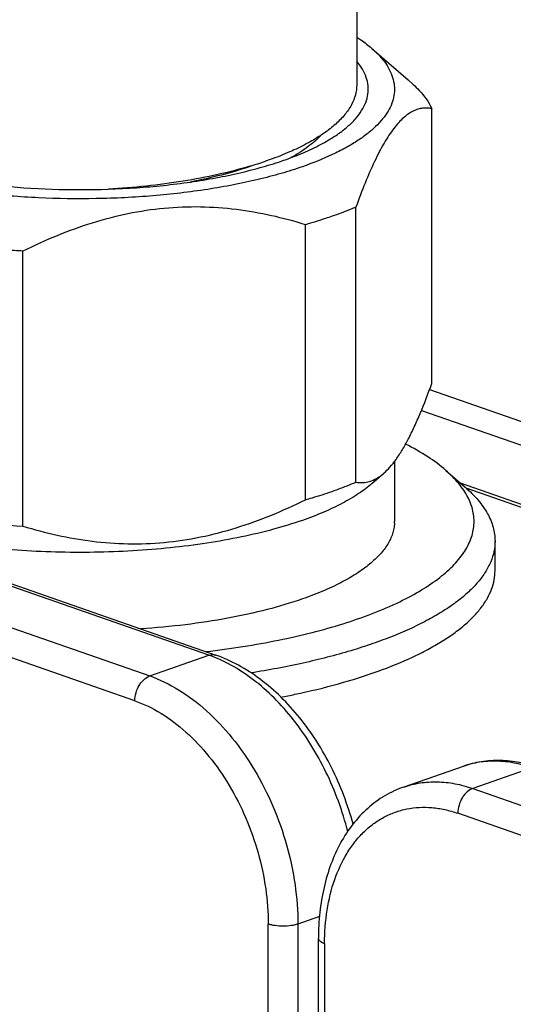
# Model space of a CAD drawing. Header units: millimetres. Extents: x -115 to 574, y -13 to 492.
# Tile 10 of 23: x 408 to 432, y 125 to 172. Entities that reach past the tile are written whole.
import ezdxf

# ---------------------------------------------------------------- set-up
doc = ezdxf.new("R2010")
doc.units = ezdxf.units.MM
doc.header["$LTSCALE"] = 30.734
doc.layers.get('0').update_dxf_attribs({"linetype": 'CONTINUOUS'})

msp = doc.modelspace()

# ---------------------------------------------------------------- linework, layer by layer
at = {"color": 7, "linetype": 'CONTINUOUS'}
for p, q in [((424.302, 193.845), (424.302, 168.524)), ((425.027, 170.264), (426.752, 168.763)), ((426.752, 168.762), (427.001, 168.543)), ((417.248, 141.313), (340.032, 168.214)), ((340.361, 168.221), (417.577, 141.32)), ((337.203, 167.228), (414.419, 140.327)), ((427.882, 154.274), (427.882, 167.396)), ((413.712, 139.143), (336.496, 166.044)), ((420.436, 165.057), (419.947, 164.881)), ((419.224, 164.651), (419.193, 164.642)), ((419.225, 164.651), (419.193, 164.642)), ((419.229, 164.636), (419.209, 164.629)), ((424.266, 149.572), (424.266, 162.695)), ((421.856, 148.733), (421.856, 161.855)), ((408.367, 147.474), (408.367, 160.596)), ((427.777, 153.988), (440.245, 149.645)), ((427.39, 152.995), (439.778, 148.679)), ((426.103, 150.559), (426.103, 147.699)), ((425.027, 149.503), (425.593, 149.996)), ((428.554, 150.136), (429.482, 149.328)), ((437.842, 146.532), (429.259, 149.522)), ((437.732, 146.425), (429.527, 149.285)), ((430.902, 145.356), (430.902, 146.762)), ((414.419, 140.327), (417.248, 141.313)), ((429.375, 136.015), (426.546, 135.029)), ((432.666, 135.945), (429.837, 134.959)), ((429.837, 134.959), (507.054, 108.051)), ((506.346, 106.867), (429.13, 133.775)), ((422.524, 128.85), (421.491, 128.49)), ((420.08, 103.019), (420.077, 128.49)), ((421.491, 128.49), (421.494, 103.512)), ((422.475, 103.855), (422.474, 127.804)), ((422.767, 127.557), (422.768, 103.957))]:
    msp.add_line(p, q, dxfattribs=at)
for centre, radius, start, end in [((413.871, 182.663), 18.791, 286.5557, 288.866), ((424.278, 147.699), 1.824, 357.3929, 359.9992), ((413.249, 177.896), 39.29, 280.9032, 281.9038)]:
    msp.add_arc(centre, radius, start, end, dxfattribs=at)
for points, knots in [([(424.308, 170.799), (424.374, 170.756), (424.623, 170.59), (424.86, 170.408), (425.027, 170.264)], [0, 0, 0, 0, 0.262913, 1, 1, 1, 1]), ([(425.027, 170.264), (425.156, 170.151), (425.393, 169.923), (425.691, 169.555), (425.912, 169.178), (426.054, 168.795), (426.114, 168.407), (426.091, 168.018), (425.986, 167.633), (425.801, 167.253), (425.538, 166.881), (425.198, 166.518), (424.785, 166.165), (424.3, 165.824), (423.745, 165.497), (422.887, 165.065), (422.192, 164.79), (421.707, 164.621)], [0, 0, 0, 0, 0.061641, 0.117907, 0.169568, 0.217724, 0.263812, 0.309505, 0.35653, 0.406448, 0.460516, 0.51965, 0.584457, 0.655295, 0.732323, 0.81555, 1, 1, 1, 1]), ([(423.866, 166.537), (424.001, 166.653), (424.244, 166.891), (424.54, 167.277), (424.744, 167.675), (424.852, 168.08), (424.86, 168.488), (424.769, 168.894), (424.582, 169.293), (424.404, 169.539), (424.303, 169.66)], [0, 0, 0, 0, 0.149456, 0.284221, 0.40695, 0.521512, 0.632873, 0.746508, 0.867524, 1, 1, 1, 1]), ([(424.302, 168.524), (424.302, 168.363), (424.257, 168.031), (424.057, 167.548), (423.733, 167.08), (423.289, 166.628), (422.729, 166.195), (422.06, 165.784), (421.287, 165.398), (420.73, 165.168), (420.436, 165.057)], [0, 0, 0, 0, 0.088011, 0.18112, 0.283603, 0.398336, 0.526923, 0.670111, 0.827967, 1, 1, 1, 1]), ([(427.001, 168.543), (427.098, 168.453), (427.442, 168.113), (427.733, 167.714), (427.882, 167.396)], [0, 0, 0, 0, 0.274118, 1, 1, 1, 1]), ([(427.882, 167.396), (427.81, 167.409), (427.665, 167.426), (427.442, 167.416), (427.216, 167.366), (426.897, 167.238), (426.588, 167.017), (426.294, 166.724), (426.062, 166.444), (425.83, 166.116), (425.6, 165.742), (425.37, 165.323), (425.058, 164.691), (424.68, 163.814), (424.404, 163.08), (424.266, 162.695)], [0, 0, 0, 0, 0.03442, 0.069156, 0.105145, 0.14346, 0.23117, 0.282572, 0.33977, 0.403058, 0.472481, 0.547869, 0.62889, 0.80602, 1, 1, 1, 1]), ([(420.824, 164.929), (421.138, 165.039), (421.733, 165.267), (422.558, 165.654), (423.267, 166.068), (423.683, 166.377), (423.866, 166.537)], [0, 0, 0, 0, 0.288773, 0.55214, 0.789204, 1, 1, 1, 1]), ([(422.613, 166.135), (422.423, 165.93), (421.961, 165.532), (421.445, 165.211), (421.16, 165.054)], [0, 0, 0, 0, 0.462875, 1, 1, 1, 1]), ([(401.378, 164.93), (401.708, 164.815), (402.398, 164.599), (403.48, 164.321), (404.635, 164.081), (406.284, 163.81), (408.446, 163.586), (411.1, 163.496), (413.755, 163.585), (415.917, 163.81), (417.566, 164.08), (418.721, 164.32), (419.804, 164.598), (420.494, 164.814), (420.824, 164.929)], [0, 0, 0, 0, 0.053141, 0.109877, 0.169803, 0.232463, 0.363929, 0.499974, 0.636023, 0.767499, 0.830166, 0.890102, 0.946848, 1, 1, 1, 1]), ([(421.707, 164.621), (421.371, 164.504), (420.671, 164.283), (419.574, 163.995), (418.406, 163.744), (416.74, 163.455), (414.552, 163.201), (411.854, 163.068), (409.13, 163.107), (406.473, 163.315), (404.345, 163.631), (402.747, 163.968), (401.989, 164.163), (401.623, 164.267)], [0, 0, 0, 0, 0.052493, 0.108336, 0.167185, 0.228648, 0.35767, 0.49173, 0.626891, 0.759166, 0.8847, 0.943834, 1, 1, 1, 1]), ([(419.193, 164.642), (418.689, 164.492), (417.633, 164.222), (415.985, 163.91), (414.243, 163.679), (413.051, 163.583), (412.446, 163.549)], [0, 0, 0, 0, 0.230461, 0.476595, 0.734524, 1, 1, 1, 1]), ([(419.209, 164.629), (418.762, 164.477), (417.818, 164.199), (416.859, 163.987), (416.358, 163.891)], [0, 0, 0, 0, 0.481008, 1, 1, 1, 1]), ([(421.856, 161.855), (421.319, 162.019), (420.229, 162.309), (418.553, 162.603), (416.838, 162.728), (415.103, 162.663), (413.369, 162.402), (411.657, 161.956), (409.985, 161.35), (408.902, 160.859), (408.367, 160.596)], [0, 0, 0, 0, 0.121061, 0.243119, 0.366376, 0.490955, 0.616826, 0.743804, 0.871618, 1, 1, 1, 1]), ([(424.266, 162.695), (424.175, 162.656), (423.797, 162.499), (423.414, 162.356), (423.121, 162.254)], [0, 0, 0, 0, 0.24202, 1, 1, 1, 1]), ([(423.121, 162.254), (423.02, 162.218), (422.601, 162.076), (422.178, 161.947), (421.856, 161.855)], [0, 0, 0, 0, 0.243162, 1, 1, 1, 1]), ([(408.367, 160.596), (408.088, 160.612), (406.988, 160.684), (405.892, 160.796), (405.077, 160.903)], [0, 0, 0, 0, 0.254145, 1, 1, 1, 1]), ([(425.593, 149.996), (425.697, 150.087), (425.905, 150.297), (426.196, 150.67), (426.486, 151.117), (426.774, 151.635), (427.059, 152.218), (427.445, 153.098), (427.709, 153.794), (427.882, 154.274)], [0, 0, 0, 0, 0.084336, 0.180697, 0.289637, 0.410942, 0.543827, 0.687155, 1, 1, 1, 1]), ([(428.554, 150.136), (428.283, 150.371), (427.665, 150.826), (426.999, 151.205), (426.637, 151.39)], [0, 0, 0, 0, 0.468732, 1, 1, 1, 1]), ([(417.093, 141.487), (417.687, 141.557), (418.85, 141.716), (420.544, 142.019), (422.142, 142.381), (423.626, 142.796), (424.778, 143.192), (425.629, 143.535), (426.394, 143.876), (427.254, 144.323), (428.149, 144.909), (428.872, 145.525), (429.416, 146.168), (429.719, 146.737), (429.854, 147.192), (429.904, 147.528), (429.905, 147.864), (429.856, 148.2), (429.757, 148.534), (429.556, 148.988), (429.171, 149.549), (428.776, 149.943), (428.554, 150.136)], [0, 0, 0, 0, 0.100007, 0.196132, 0.287564, 0.373571, 0.453519, 0.491062, 0.526912, 0.593379, 0.652803, 0.705347, 0.751599, 0.792726, 0.811975, 0.830715, 0.849279, 0.868014, 0.887252, 0.9073, 0.950758, 1, 1, 1, 1]), ([(424.266, 149.572), (424.372, 149.553), (424.592, 149.535), (424.932, 149.594), (425.276, 149.747), (425.488, 149.905), (425.593, 149.996)], [0, 0, 0, 0, 0.224076, 0.455468, 0.708987, 1, 1, 1, 1]), ([(421.708, 147.75), (421.251, 147.591), (420.287, 147.297), (418.764, 146.937), (417.125, 146.645), (415.396, 146.424), (413.601, 146.279), (411.769, 146.211), (409.926, 146.222), (408.102, 146.312), (406.322, 146.478), (404.616, 146.719), (403.007, 147.031), (401.52, 147.408), (400.178, 147.846), (398.999, 148.337), (398.001, 148.875), (397.426, 149.288), (397.178, 149.503)], [0, 0, 0, 0, 0.05737, 0.11944, 0.185487, 0.254693, 0.326165, 0.39896, 0.472108, 0.544633, 0.61557, 0.683988, 0.749012, 0.809848, 0.865806, 0.91634, 0.961098, 1, 1, 1, 1]), ([(425.027, 149.503), (424.827, 149.329), (424.373, 148.992), (423.6, 148.54), (422.7, 148.118), (422.051, 147.87), (421.708, 147.75)], [0, 0, 0, 0, 0.210796, 0.44786, 0.711227, 1, 1, 1, 1]), ([(423.121, 149.132), (423.221, 149.166), (423.606, 149.304), (423.987, 149.453), (424.266, 149.572)], [0, 0, 0, 0, 0.257928, 1, 1, 1, 1]), ([(421.856, 148.733), (421.966, 148.764), (422.39, 148.888), (422.811, 149.023), (423.121, 149.132)], [0, 0, 0, 0, 0.256756, 1, 1, 1, 1]), ([(429.482, 149.328), (429.702, 149.137), (430.096, 148.748), (430.555, 148.104), (430.795, 147.541), (430.887, 147.093), (430.902, 146.871), (430.902, 146.762)], [0, 0, 0, 0, 0.289736, 0.547314, 0.780223, 0.890993, 1, 1, 1, 1]), ([(408.367, 147.474), (408.904, 147.31), (409.995, 147.02), (411.671, 146.726), (413.385, 146.601), (415.121, 146.665), (416.855, 146.927), (418.566, 147.373), (420.239, 147.979), (421.322, 148.47), (421.856, 148.733)], [0, 0, 0, 0, 0.121061, 0.243119, 0.366376, 0.490955, 0.616826, 0.743804, 0.871618, 1, 1, 1, 1]), ([(405.077, 147.781), (405.345, 147.746), (406.439, 147.612), (407.537, 147.521), (408.367, 147.474)], [0, 0, 0, 0, 0.245355, 1, 1, 1, 1]), ([(426.101, 147.616), (426.097, 147.532), (426.077, 147.362), (425.99, 147.019), (425.785, 146.589), (425.408, 146.1), (424.902, 145.629), (424.271, 145.178), (423.52, 144.751), (422.655, 144.351), (422.035, 144.115), (421.708, 144.001)], [0, 0, 0, 0, 0.042297, 0.085512, 0.177006, 0.278782, 0.393532, 0.522743, 0.667004, 0.826263, 1, 1, 1, 1]), ([(430.902, 146.762), (430.902, 146.596), (430.867, 146.258), (430.71, 145.759), (430.451, 145.268), (430.093, 144.788), (429.639, 144.319), (429.091, 143.863), (428.451, 143.423), (427.723, 143), (426.911, 142.596), (426.018, 142.214), (425.049, 141.854), (423.628, 141.397), (421.694, 140.903), (420.092, 140.604), (419.256, 140.472)], [0, 0, 0, 0, 0.035417, 0.072108, 0.111198, 0.153579, 0.199893, 0.250563, 0.305833, 0.36581, 0.430489, 0.499781, 0.573527, 0.651513, 0.819087, 1, 1, 1, 1]), ([(421.353, 139.451), (422.053, 139.598), (423.388, 139.919), (425.265, 140.506), (426.679, 141.075), (427.68, 141.573), (428.34, 141.95), (428.93, 142.342), (429.447, 142.746), (429.889, 143.161), (430.254, 143.586), (430.542, 144.019), (430.749, 144.46), (430.874, 144.906), (430.902, 145.207), (430.902, 145.356)], [0, 0, 0, 0, 0.180298, 0.346166, 0.495796, 0.564142, 0.628043, 0.687487, 0.742539, 0.793367, 0.840258, 0.883655, 0.924175, 0.96263, 1, 1, 1, 1]), ([(421.708, 144.001), (421.156, 143.809), (419.981, 143.461), (418.116, 143.056), (416.099, 142.749), (414.705, 142.617), (413.991, 142.568)], [0, 0, 0, 0, 0.222736, 0.466517, 0.727185, 1, 1, 1, 1]), ([(417.248, 141.313), (417.302, 141.332), (417.413, 141.354), (417.526, 141.338), (417.577, 141.32)], [0, 0, 0, 0, 0.516346, 1, 1, 1, 1]), ([(423.874, 132.906), (423.624, 133.882), (423.102, 135.307), (422.142, 137.05), (421.314, 138.236), (420.393, 139.279), (419.399, 140.157), (418.355, 140.848), (417.617, 141.184), (417.248, 141.313)], [0, 0, 0, 0, 0.272359, 0.406549, 0.537095, 0.662582, 0.781912, 0.894421, 1, 1, 1, 1]), ([(424.128, 133.254), (423.876, 134.184), (423.359, 135.542), (422.42, 137.2), (421.611, 138.331), (420.709, 139.331), (419.729, 140.179), (418.689, 140.857), (417.949, 141.19), (417.577, 141.32)], [0, 0, 0, 0, 0.268605, 0.400989, 0.530205, 0.6552, 0.775265, 0.890127, 1, 1, 1, 1]), ([(413.712, 139.143), (413.712, 139.27), (413.751, 139.528), (413.877, 139.825), (414.021, 140.033), (414.177, 140.199), (414.319, 140.292), (414.419, 140.327)], [0, 0, 0, 0, 0.262412, 0.530128, 0.6592, 0.78163, 1, 1, 1, 1]), ([(414.419, 140.327), (414.901, 140.159), (415.864, 139.688), (417.187, 138.679), (418.403, 137.382), (419.467, 135.844), (420.341, 134.123), (420.992, 132.283), (421.395, 130.393), (421.491, 129.117), (421.491, 128.49)], [0, 0, 0, 0, 0.105038, 0.218933, 0.341087, 0.46987, 0.602944, 0.737563, 0.870837, 1, 1, 1, 1]), ([(413.712, 139.143), (414.146, 138.992), (415.012, 138.568), (416.204, 137.66), (417.298, 136.493), (418.256, 135.108), (419.042, 133.559), (419.627, 131.903), (419.991, 130.202), (420.077, 129.055), (420.077, 128.49)], [0, 0, 0, 0, 0.105038, 0.218933, 0.341087, 0.46987, 0.602944, 0.737563, 0.870837, 1, 1, 1, 1]), ([(432.995, 135.952), (432.695, 136.057), (432.089, 136.221), (431.161, 136.319), (430.247, 136.26), (429.658, 136.114), (429.375, 136.015)], [0, 0, 0, 0, 0.258164, 0.509406, 0.755901, 1, 1, 1, 1]), ([(432.666, 135.945), (432.388, 136.042), (431.829, 136.194), (430.981, 136.286), (430.156, 136.234), (429.628, 136.103), (429.375, 136.015)], [0, 0, 0, 0, 0.263735, 0.516123, 0.760246, 1, 1, 1, 1]), ([(426.546, 135.029), (426.799, 135.117), (427.327, 135.248), (428.152, 135.3), (429, 135.208), (429.559, 135.056), (429.837, 134.959)], [0, 0, 0, 0, 0.239754, 0.483877, 0.736265, 1, 1, 1, 1]), ([(426.546, 135.029), (426.232, 134.92), (425.621, 134.634), (424.8, 134.028), (424.089, 133.264), (423.501, 132.363), (423.042, 131.346), (422.713, 130.232), (422.516, 129.04), (422.474, 128.221), (422.474, 127.804)], [0, 0, 0, 0, 0.11297, 0.227306, 0.344337, 0.465252, 0.590968, 0.722012, 0.858471, 1, 1, 1, 1]), ([(429.837, 134.959), (429.738, 134.924), (429.595, 134.831), (429.439, 134.665), (429.296, 134.457), (429.169, 134.16), (429.13, 133.903), (429.13, 133.775)], [0, 0, 0, 0, 0.218371, 0.340802, 0.469875, 0.737592, 1, 1, 1, 1]), ([(422.767, 127.557), (422.767, 128.093), (422.841, 129.132), (423.194, 130.595), (423.69, 131.675), (424.196, 132.408), (424.616, 132.878), (425.081, 133.276), (425.586, 133.597), (426.125, 133.838), (426.694, 133.997), (427.287, 134.07), (427.896, 134.059), (428.517, 133.964), (428.926, 133.847), (429.13, 133.775)], [0, 0, 0, 0, 0.151402, 0.292714, 0.423097, 0.484481, 0.543605, 0.600877, 0.656822, 0.712055, 0.767241, 0.82305, 0.880106, 0.938947, 1, 1, 1, 1]), ([(421.491, 128.49), (421.442, 128.473), (421.334, 128.443), (421.099, 128.4), (420.784, 128.38), (420.469, 128.4), (420.234, 128.443), (420.127, 128.473), (420.077, 128.49)], [0, 0, 0, 0, 0.109903, 0.232528, 0.500007, 0.767482, 0.890102, 1, 1, 1, 1]), ([(422.767, 127.557), (422.724, 127.572), (422.649, 127.603), (422.565, 127.655), (422.517, 127.701), (422.493, 127.734), (422.478, 127.769), (422.474, 127.792), (422.474, 127.804)], [0, 0, 0, 0, 0.33468, 0.607939, 0.72226, 0.823465, 0.914544, 1, 1, 1, 1])]:
    msp.add_open_spline(points, degree=3, knots=knots, dxfattribs=at)

doc.saveas('drawing.dxf')
